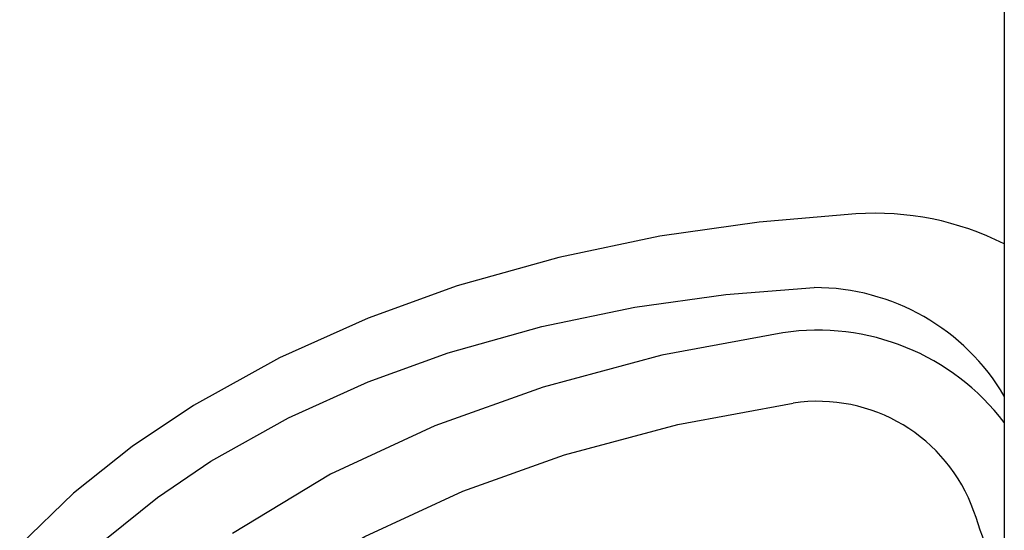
# Model space of a CAD drawing. Header units: millimetres. Extents: x 4904.09 to 4905.21, y 4759.5 to 4761.8.
# Tile 5 of 54: x 4904.7348 to 4904.8174, y 4759.9734 to 4760.0163. Entities that reach past the tile are written whole.
import ezdxf

# ---------------------------------------------------------------- set-up
doc = ezdxf.new("R2010")
doc.units = ezdxf.units.MM
doc.layers.add('SANINDUSA', color=3, linetype='Continuous')

msp = doc.modelspace()

# ---------------------------------------------------------------- linework, layer by layer
at = {"layer": 'SANINDUSA'}
msp.add_line((4904.817447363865, 4761.639268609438), (4904.817447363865, 4759.733268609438), dxfattribs=at)
at = {"layer": 'SANINDUSA', "flags": 128}
for points in [[(4904.804979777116, 4759.999942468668), (4904.796868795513, 4759.999261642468), (4904.788536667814, 4759.998069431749), (4904.780062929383, 4759.996302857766), (4904.771527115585, 4759.993898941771), (4904.764036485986, 4759.991201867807), (4904.756609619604, 4759.987877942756), (4904.74939162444, 4759.983874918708), (4904.744229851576, 4759.980410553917), (4904.739320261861, 4759.976493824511), (4904.734790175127, 4759.97212828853)], [(4904.742081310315, 4759.972688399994), (4904.746352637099, 4759.976135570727), (4904.750841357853, 4759.979183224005), (4904.757345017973, 4759.982827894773), (4904.764032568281, 4759.98584201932), (4904.770768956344, 4759.988279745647), (4904.778630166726, 4759.990496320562), (4904.7864212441, 4759.992106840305), (4904.794068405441, 4759.993174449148), (4904.801497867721, 4759.993762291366)], [(4904.798853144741, 4759.989965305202), (4904.788707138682, 4759.988076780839), (4904.778738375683, 4759.985413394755), (4904.769651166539, 4759.982169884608), (4904.760886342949, 4759.978098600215), (4904.752651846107, 4759.973108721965)], [(4904.799731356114, 4759.904474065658), (4904.788691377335, 4759.906581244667), (4904.777866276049, 4759.909671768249), (4904.767449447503, 4759.913846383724), (4904.760062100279, 4759.917750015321), (4904.753167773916, 4759.922456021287), (4904.748217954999, 4759.926846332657), (4904.743992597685, 4759.931918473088), (4904.742089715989, 4759.935078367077), (4904.740655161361, 4759.938470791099), (4904.739922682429, 4759.941473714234), (4904.739696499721, 4759.944553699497), (4904.74002157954, 4759.947629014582), (4904.740843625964, 4759.950613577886), (4904.742693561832, 4759.954565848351), (4904.745143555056, 4759.958187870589), (4904.748417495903, 4759.961891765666), (4904.75209498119, 4759.965223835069), (4904.756052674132, 4759.968205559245), (4904.763773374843, 4759.972876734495), (4904.771993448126, 4759.976682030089), (4904.780513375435, 4759.979716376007), (4904.790037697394, 4759.98225991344), (4904.799731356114, 4759.984063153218)]]:
    msp.add_lwpolyline(points, dxfattribs=at)
at = {"layer": 'SANINDUSA'}
for centre, radius, start, end in [((4904.80664777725, 4759.97604604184), 0.02395457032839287, 63.20265593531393, 93.9928399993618), ((4904.801528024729, 4759.975307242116), 0.01845507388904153, 30.39027040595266, 90.09362572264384), ((4904.80179617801, 4759.970527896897), 0.01965894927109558, 37.23736906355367, 98.60980258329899), ((4904.801792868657, 4759.970312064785), 0.01390475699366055, 19.57522676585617, 98.5260764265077), ((4904.728853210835, 4759.944268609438), 0.091354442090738, 14.12048808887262, 19.63806766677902)]:
    msp.add_arc(centre, radius, start, end, dxfattribs=at)

doc.saveas('drawing.dxf')
